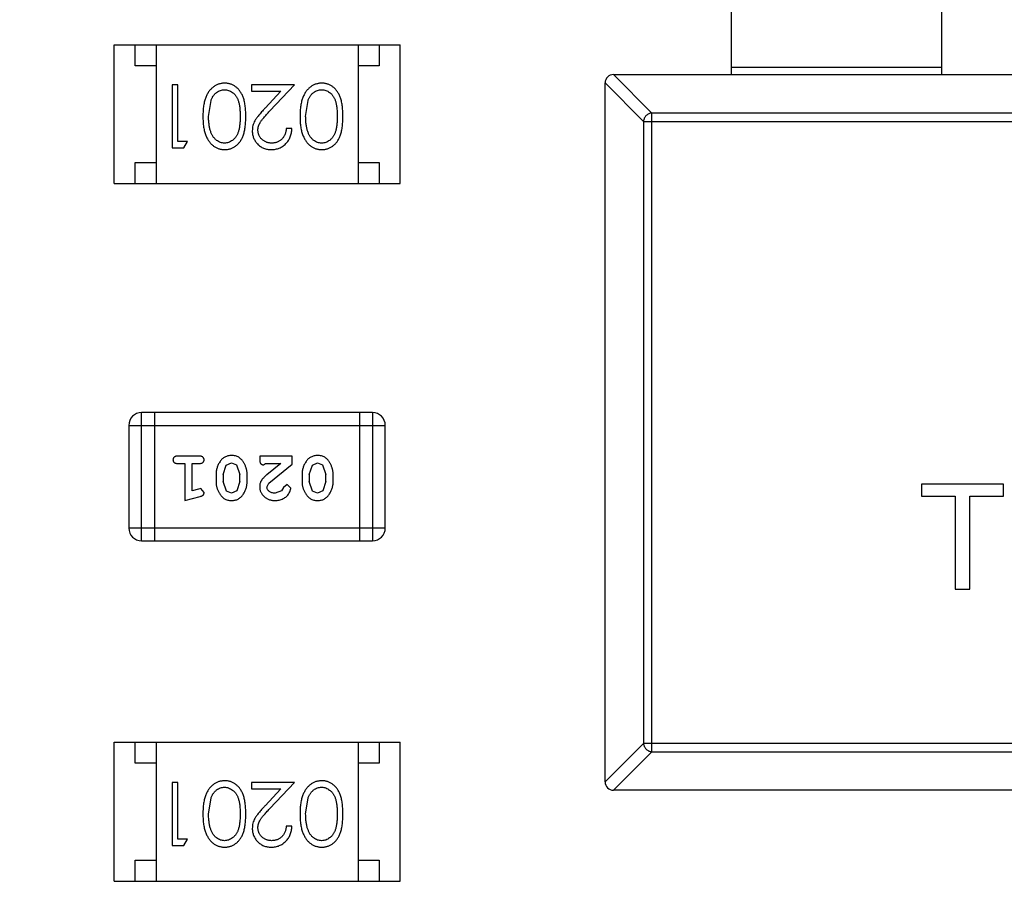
# Model space of a CAD drawing. Header units: millimetres. Extents: x -117 to 182, y -33 to 89.
# Tile 123 of 135: x 152.68 to 155.02, y 28.17 to 30.26. Entities that reach past the tile are written whole.
import ezdxf

# ---------------------------------------------------------------- set-up
doc = ezdxf.new("R2010")
doc.units = ezdxf.units.MM
doc.header["$LTSCALE"] = 1.21
doc.header["$MEASUREMENT"] = 0
doc.layers.get('0').update_dxf_attribs({"linetype": 'CONTINUOUS'})

msp = doc.modelspace()

# ---------------------------------------------------------------- linework, layer by layer
at = {"color": 7, "linetype": 'Continuous'}
for p, q in [((154.369, 30.1267), (154.369, 30.7767)), ((154.869, 30.1267), (154.869, 30.7767)), ((152.9017, 29.8676), (152.9017, 30.1976)), ((152.9017, 30.1976), (153.5817, 30.1976)), ((152.9517, 30.1476), (152.9517, 30.1976)), ((153.0017, 30.1976), (153.0017, 29.8676)), ((153.4817, 30.1976), (153.4817, 29.8676)), ((153.5317, 30.1976), (153.5317, 30.1476)), ((153.5817, 29.8676), (153.5817, 30.1976)), ((153.0017, 30.1476), (152.9517, 30.1476)), ((153.5317, 30.1476), (153.4817, 30.1476)), ((154.369, 30.1444), (154.869, 30.1444)), ((154.0887, 30.1267), (154.1801, 30.0352)), ((154.089, 30.1267), (157.049, 30.1267)), ((153.0399, 30.1023), (153.0399, 29.9523)), ((153.0534, 30.1023), (153.0399, 30.1023)), ((153.0534, 29.9677), (153.0534, 30.1023)), ((153.2284, 30.1023), (153.2284, 30.0869)), ((153.3303, 30.1023), (153.2284, 30.1023)), ((153.2722, 30.0402), (153.3303, 30.1023)), ((154.1604, 30.0155), (154.069, 30.107)), ((154.069, 28.4467), (154.069, 30.1067)), ((153.2284, 30.0869), (153.2982, 30.0869)), ((153.2982, 30.0869), (153.2607, 30.0469)), ((153.1265, 30.0273), (153.1322, 30.065)), ((153.3572, 30.0273), (153.3629, 30.065)), ((154.1801, 28.5181), (154.1801, 30.0352)), ((156.9579, 30.0352), (154.1801, 30.0352)), ((154.1604, 30.0155), (154.1604, 28.5378)), ((154.1604, 30.0155), (156.9776, 30.0155)), ((153.3246, 29.9985), (153.3111, 29.9985)), ((153.0765, 29.9677), (153.0534, 29.9677)), ((153.0677, 29.9523), (153.0765, 29.9677)), ((153.0399, 29.9523), (153.0677, 29.9523)), ((152.9517, 29.8676), (152.9517, 29.9176)), ((152.9517, 29.9176), (153.0017, 29.9176)), ((153.4817, 29.9176), (153.5317, 29.9176)), ((153.5317, 29.9176), (153.5317, 29.8676)), ((152.9017, 29.8676), (153.5817, 29.8676)), ((152.9673, 29.019), (152.9673, 29.3238)), ((153.5159, 29.3238), (152.9673, 29.3238)), ((152.9978, 29.3238), (152.9978, 29.019)), ((153.4854, 29.3238), (153.4854, 29.019)), ((153.5159, 29.3238), (153.5159, 29.019)), ((152.9368, 29.2933), (152.9368, 29.0495)), ((152.9368, 29.2933), (153.5464, 29.2933)), ((153.5464, 29.0495), (153.5464, 29.2933)), ((153.1047, 29.2202), (153.0528, 29.2202)), ((153.2479, 29.2202), (153.2479, 29.2123)), ((153.325, 29.2202), (153.2479, 29.2202)), ((153.325, 29.2013), (153.325, 29.2202)), ((153.0528, 29.2029), (153.0701, 29.2029)), ((153.0701, 29.2029), (153.0701, 29.1148)), ((153.0874, 29.1379), (153.0874, 29.2029)), ((153.0874, 29.2029), (153.1047, 29.2029)), ((153.1614, 29.1769), (153.1686, 29.1986)), ((153.1686, 29.1986), (153.1809, 29.2044)), ((153.1809, 29.2044), (153.1931, 29.1992)), ((153.1931, 29.1992), (153.2007, 29.1769)), ((153.2566, 29.1997), (153.2621, 29.2029)), ((153.2621, 29.2029), (153.2982, 29.2029)), ((153.2982, 29.2029), (153.2647, 29.1758)), ((153.27, 29.1563), (153.325, 29.2013)), ((153.3659, 29.1769), (153.3731, 29.1986)), ((153.3731, 29.1986), (153.3854, 29.2044)), ((153.3854, 29.2044), (153.3976, 29.1992)), ((153.3976, 29.1992), (153.4052, 29.1769)), ((153.1441, 29.1771), (153.1441, 29.1594)), ((153.1614, 29.1769), (153.1614, 29.1597)), ((153.2007, 29.1597), (153.2007, 29.1769)), ((153.218, 29.1594), (153.218, 29.1771)), ((153.3486, 29.1771), (153.3486, 29.1594)), ((153.3659, 29.1769), (153.3659, 29.1597)), ((153.4052, 29.1597), (153.4052, 29.1769)), ((153.4225, 29.1594), (153.4225, 29.1771)), ((153.1025, 29.1421), (153.0874, 29.1379)), ((153.1079, 29.1431), (153.1025, 29.1421)), ((153.1158, 29.1338), (153.1079, 29.1431)), ((153.1689, 29.1374), (153.1614, 29.1597)), ((153.1811, 29.1321), (153.1689, 29.1374)), ((153.1935, 29.1379), (153.1811, 29.1321)), ((153.2007, 29.1597), (153.1935, 29.1379)), ((153.2652, 29.1466), (153.27, 29.1563)), ((153.2996, 29.1375), (153.2847, 29.1321)), ((153.3045, 29.146), (153.2996, 29.1375)), ((153.313, 29.1525), (153.3045, 29.146)), ((153.3218, 29.1441), (153.313, 29.1525)), ((153.3735, 29.1374), (153.3659, 29.1597)), ((153.3856, 29.1321), (153.3735, 29.1374)), ((153.398, 29.1379), (153.3856, 29.1321)), ((153.4052, 29.1597), (153.398, 29.1379)), ((154.8206, 29.1539), (154.8206, 29.125)), ((155.0162, 29.1539), (154.8206, 29.1539)), ((155.0162, 29.125), (155.0162, 29.1539)), ((153.0701, 29.1148), (153.1067, 29.1247)), ((154.8206, 29.125), (154.9008, 29.125)), ((154.9008, 29.125), (154.9008, 28.9039)), ((154.936, 28.9039), (154.936, 29.125)), ((154.936, 29.125), (155.0162, 29.125)), ((153.5464, 29.0495), (152.9368, 29.0495)), ((152.9673, 29.019), (153.5159, 29.019)), ((154.9008, 28.9039), (154.936, 28.9039)), ((152.9017, 28.2105), (152.9017, 28.5405)), ((152.9017, 28.5405), (153.5817, 28.5405)), ((152.9517, 28.4905), (152.9517, 28.5405)), ((153.0017, 28.5405), (153.0017, 28.2105)), ((153.4817, 28.5405), (153.4817, 28.2105)), ((153.5317, 28.5405), (153.5317, 28.4905)), ((153.5817, 28.2105), (153.5817, 28.5405)), ((154.069, 28.4463), (154.1604, 28.5378)), ((156.9776, 28.5378), (154.1604, 28.5378)), ((154.1801, 28.5181), (154.0887, 28.4267)), ((154.1801, 28.5181), (156.9579, 28.5181)), ((153.0017, 28.4905), (152.9517, 28.4905)), ((153.5317, 28.4905), (153.4817, 28.4905)), ((153.0399, 28.4452), (153.0399, 28.2952)), ((153.0534, 28.4452), (153.0399, 28.4452)), ((153.0534, 28.3106), (153.0534, 28.4452)), ((153.2284, 28.4452), (153.2284, 28.4298)), ((153.3303, 28.4452), (153.2284, 28.4452)), ((153.2722, 28.3831), (153.3303, 28.4452)), ((153.2284, 28.4298), (153.2982, 28.4298)), ((153.2982, 28.4298), (153.2607, 28.3898)), ((157.049, 28.4267), (154.089, 28.4267)), ((153.1265, 28.3702), (153.1322, 28.4079)), ((153.3572, 28.3702), (153.3629, 28.4079)), ((153.3246, 28.3414), (153.3111, 28.3414)), ((153.0399, 28.2952), (153.0677, 28.2952)), ((153.0765, 28.3106), (153.0534, 28.3106)), ((153.0677, 28.2952), (153.0765, 28.3106)), ((152.9517, 28.2105), (152.9517, 28.2605)), ((152.9517, 28.2605), (153.0017, 28.2605)), ((153.4817, 28.2605), (153.5317, 28.2605)), ((153.5317, 28.2605), (153.5317, 28.2105)), ((152.9017, 28.2105), (153.5817, 28.2105))]:
    msp.add_line(p, q, dxfattribs=at)
for centre, radius, start, end in [((143.8851, 33.6739), 23, 284.05543, 256.50213), ((154.089, 30.1067), 0.02, 90, 180), ((152.9673, 29.2933), 0.0305, 90, 180), ((153.5159, 29.2933), 0.0305, 360, 90), ((143.8851, 33.6739), 22.75, 293.00457, 348.66733), ((143.8851, 33.6739), 21.75, 192.0131, 315.16633), ((152.9673, 29.0495), 0.0305, 180, 270), ((153.5159, 29.0495), 0.0305, 270, 360), ((154.089, 28.4467), 0.02, 180, 270)]:
    msp.add_arc(centre, radius, start, end, dxfattribs=at)
for points, knots in [([(153.1648, 30.1062), (153.1636, 30.1061), (153.1612, 30.1061), (153.1577, 30.1057), (153.1543, 30.105), (153.1509, 30.1041), (153.1477, 30.1029), (153.1445, 30.1014), (153.1414, 30.0997), (153.1384, 30.0977), (153.1355, 30.0954), (153.1327, 30.0929), (153.1301, 30.0901), (153.1277, 30.0871), (153.1255, 30.0838), (153.1234, 30.0802), (153.1215, 30.0764), (153.1197, 30.0723), (153.1181, 30.068), (153.1168, 30.0632), (153.1156, 30.0581), (153.1146, 30.0527), (153.1139, 30.0469), (153.1134, 30.0407), (153.1131, 30.0341), (153.113, 30.0297), (153.113, 30.0274)], [0, 0, 0, 0, 0.033824, 0.067298, 0.10028, 0.133019, 0.165736, 0.198792, 0.232372, 0.266409, 0.301016, 0.336196, 0.371972, 0.408574, 0.446394, 0.485225, 0.525372, 0.567224, 0.611081, 0.65775, 0.70702, 0.759235, 0.814484, 0.873227, 0.934937, 1, 1, 1, 1]), ([(153.2149, 30.0274), (153.2149, 30.0298), (153.2149, 30.0344), (153.2146, 30.0412), (153.2141, 30.0475), (153.2134, 30.0535), (153.2125, 30.059), (153.2114, 30.0642), (153.2101, 30.0689), (153.2086, 30.0732), (153.2069, 30.0772), (153.205, 30.0809), (153.203, 30.0844), (153.2008, 30.0876), (153.1985, 30.0906), (153.1961, 30.0933), (153.1934, 30.0957), (153.1906, 30.0979), (153.1877, 30.0999), (153.1847, 30.1015), (153.1816, 30.103), (153.1784, 30.1041), (153.1751, 30.105), (153.1718, 30.1057), (153.1683, 30.1061), (153.166, 30.1061), (153.1648, 30.1062)], [0, 0, 0, 0, 0.068113, 0.132564, 0.193427, 0.250218, 0.303569, 0.353576, 0.400235, 0.443586, 0.484619, 0.524292, 0.56238, 0.599049, 0.63494, 0.669782, 0.704009, 0.737842, 0.771098, 0.803896, 0.836415, 0.868639, 0.900715, 0.933378, 0.966213, 1, 1, 1, 1]), ([(153.3956, 30.1062), (153.3944, 30.1061), (153.392, 30.1061), (153.3885, 30.1057), (153.385, 30.105), (153.3817, 30.1041), (153.3784, 30.1029), (153.3752, 30.1014), (153.3721, 30.0997), (153.3691, 30.0977), (153.3662, 30.0954), (153.3635, 30.0929), (153.3609, 30.0901), (153.3585, 30.0871), (153.3563, 30.0838), (153.3542, 30.0802), (153.3523, 30.0764), (153.3505, 30.0723), (153.3489, 30.068), (153.3475, 30.0632), (153.3464, 30.0581), (153.3454, 30.0527), (153.3447, 30.0469), (153.3441, 30.0407), (153.3439, 30.0341), (153.3438, 30.0297), (153.3438, 30.0274)], [0, 0, 0, 0, 0.033824, 0.067298, 0.10028, 0.133019, 0.165736, 0.198792, 0.232372, 0.266409, 0.301016, 0.336196, 0.371972, 0.408574, 0.446394, 0.485225, 0.525372, 0.567224, 0.611081, 0.65775, 0.70702, 0.759235, 0.814484, 0.873227, 0.934937, 1, 1, 1, 1]), ([(153.4457, 30.0274), (153.4457, 30.0298), (153.4457, 30.0344), (153.4454, 30.0412), (153.4449, 30.0475), (153.4441, 30.0535), (153.4432, 30.059), (153.4422, 30.0642), (153.4409, 30.0689), (153.4394, 30.0732), (153.4377, 30.0772), (153.4358, 30.0809), (153.4338, 30.0844), (153.4316, 30.0876), (153.4293, 30.0906), (153.4268, 30.0933), (153.4242, 30.0957), (153.4214, 30.0979), (153.4185, 30.0999), (153.4154, 30.1015), (153.4124, 30.103), (153.4092, 30.1041), (153.4059, 30.105), (153.4025, 30.1057), (153.3991, 30.1061), (153.3967, 30.1061), (153.3956, 30.1062)], [0, 0, 0, 0, 0.068113, 0.132564, 0.193427, 0.250218, 0.303569, 0.353576, 0.400235, 0.443586, 0.484619, 0.524292, 0.56238, 0.599049, 0.63494, 0.669782, 0.704009, 0.737842, 0.771098, 0.803896, 0.836415, 0.868639, 0.900715, 0.933378, 0.966213, 1, 1, 1, 1]), ([(153.1322, 30.065), (153.1325, 30.0661), (153.1333, 30.0681), (153.1346, 30.0711), (153.1361, 30.0738), (153.1377, 30.0763), (153.1395, 30.0786), (153.1413, 30.0808), (153.1433, 30.0827), (153.1461, 30.0849), (153.1498, 30.0873), (153.1545, 30.0893), (153.1594, 30.0906), (153.1627, 30.0907), (153.1643, 30.0908)], [0, 0, 0, 0, 0.075949, 0.148549, 0.218996, 0.286119, 0.351826, 0.416074, 0.478265, 0.540325, 0.660405, 0.774606, 0.887187, 1, 1, 1, 1]), ([(153.1643, 30.0908), (153.166, 30.0907), (153.1693, 30.0905), (153.1742, 30.0892), (153.1789, 30.0872), (153.1827, 30.0848), (153.1855, 30.0825), (153.1876, 30.0806), (153.1895, 30.0784), (153.1912, 30.0761), (153.1929, 30.0736), (153.1943, 30.0709), (153.1957, 30.068), (153.1969, 30.0649), (153.198, 30.0614), (153.199, 30.0577), (153.1997, 30.0535), (153.2004, 30.049), (153.2008, 30.0441), (153.2012, 30.0389), (153.2015, 30.0332), (153.2015, 30.0293), (153.2015, 30.0273)], [0, 0, 0, 0, 0.060034, 0.120278, 0.182348, 0.247919, 0.281641, 0.315701, 0.350322, 0.385703, 0.421819, 0.459196, 0.497866, 0.538301, 0.58121, 0.628183, 0.679403, 0.734699, 0.794074, 0.858416, 0.927049, 1, 1, 1, 1]), ([(153.3629, 30.065), (153.3633, 30.0661), (153.3641, 30.0681), (153.3654, 30.0711), (153.3669, 30.0738), (153.3685, 30.0763), (153.3702, 30.0786), (153.3721, 30.0808), (153.3741, 30.0827), (153.3769, 30.0849), (153.3806, 30.0873), (153.3853, 30.0893), (153.3901, 30.0906), (153.3934, 30.0907), (153.3951, 30.0908)], [0, 0, 0, 0, 0.075949, 0.148549, 0.218996, 0.286119, 0.351826, 0.416074, 0.478265, 0.540325, 0.660405, 0.774606, 0.887187, 1, 1, 1, 1]), ([(153.3951, 30.0908), (153.3968, 30.0907), (153.4001, 30.0905), (153.4049, 30.0892), (153.4097, 30.0872), (153.4134, 30.0848), (153.4163, 30.0825), (153.4183, 30.0806), (153.4202, 30.0784), (153.422, 30.0761), (153.4236, 30.0736), (153.4251, 30.0709), (153.4265, 30.068), (153.4277, 30.0649), (153.4288, 30.0614), (153.4297, 30.0577), (153.4305, 30.0535), (153.4312, 30.049), (153.4316, 30.0441), (153.432, 30.0389), (153.4322, 30.0332), (153.4322, 30.0293), (153.4322, 30.0273)], [0, 0, 0, 0, 0.060034, 0.120278, 0.182348, 0.247919, 0.281641, 0.315701, 0.350322, 0.385703, 0.421819, 0.459196, 0.497866, 0.538301, 0.58121, 0.628183, 0.679403, 0.734699, 0.794074, 0.858416, 0.927049, 1, 1, 1, 1]), ([(153.113, 30.0274), (153.113, 30.0251), (153.1131, 30.0206), (153.1134, 30.014), (153.1139, 30.0078), (153.1147, 30.002), (153.1156, 29.9965), (153.1168, 29.9914), (153.1182, 29.9866), (153.1198, 29.9822), (153.1216, 29.9781), (153.1235, 29.9743), (153.1256, 29.9707), (153.1279, 29.9674), (153.1303, 29.9644), (153.1329, 29.9616), (153.1356, 29.9591), (153.1385, 29.9569), (153.1414, 29.9549), (153.1445, 29.9532), (153.1477, 29.9517), (153.151, 29.9505), (153.1543, 29.9496), (153.1577, 29.9489), (153.1612, 29.9485), (153.1636, 29.9485), (153.1648, 29.9485)], [0, 0, 0, 0, 0.065278, 0.127205, 0.186168, 0.241675, 0.294115, 0.343609, 0.390387, 0.434463, 0.476646, 0.517002, 0.555936, 0.593716, 0.630057, 0.665601, 0.700745, 0.734917, 0.768681, 0.802087, 0.834849, 0.867433, 0.900138, 0.932806, 0.966212, 1, 1, 1, 1]), ([(153.1643, 29.9639), (153.1627, 29.9639), (153.1594, 29.9641), (153.1546, 29.9654), (153.1499, 29.9675), (153.1461, 29.9698), (153.1433, 29.9721), (153.1412, 29.9741), (153.1393, 29.9764), (153.1375, 29.9788), (153.1358, 29.9816), (153.1342, 29.9845), (153.1328, 29.9877), (153.1315, 29.9911), (153.1303, 29.9948), (153.1292, 29.9987), (153.1284, 30.0028), (153.1277, 30.0073), (153.1272, 30.0119), (153.1267, 30.0168), (153.1265, 30.022), (153.1265, 30.0255), (153.1265, 30.0273)], [0, 0, 0, 0, 0.059689, 0.119507, 0.181075, 0.246162, 0.279894, 0.314468, 0.350403, 0.387474, 0.426147, 0.466624, 0.508745, 0.553328, 0.600058, 0.649177, 0.700552, 0.754894, 0.811825, 0.871514, 0.934319, 1, 1, 1, 1]), ([(153.2015, 30.0273), (153.2015, 30.0253), (153.2015, 30.0214), (153.2012, 30.0157), (153.2009, 30.0105), (153.2003, 30.0056), (153.1997, 30.001), (153.1989, 29.9969), (153.198, 29.9931), (153.1969, 29.9897), (153.1957, 29.9866), (153.1943, 29.9837), (153.1928, 29.981), (153.1912, 29.9785), (153.1894, 29.9762), (153.1875, 29.974), (153.1855, 29.9721), (153.1827, 29.9698), (153.1789, 29.9675), (153.1742, 29.9653), (153.1693, 29.9641), (153.166, 29.9639), (153.1643, 29.9639)], [0, 0, 0, 0, 0.073302, 0.142286, 0.206253, 0.266017, 0.321612, 0.372532, 0.419497, 0.462398, 0.502825, 0.541489, 0.579034, 0.615143, 0.650298, 0.684912, 0.718701, 0.752189, 0.817245, 0.879117, 0.939613, 1, 1, 1, 1]), ([(153.1648, 29.9485), (153.166, 29.9485), (153.1683, 29.9485), (153.1718, 29.9489), (153.1751, 29.9496), (153.1784, 29.9505), (153.1816, 29.9517), (153.1848, 29.9532), (153.1878, 29.9549), (153.1907, 29.9568), (153.1935, 29.959), (153.1962, 29.9615), (153.1987, 29.9642), (153.201, 29.9672), (153.2031, 29.9704), (153.2052, 29.9738), (153.207, 29.9775), (153.2087, 29.9815), (153.2102, 29.9858), (153.2114, 29.9905), (153.2126, 29.9956), (153.2134, 30.0012), (153.2141, 30.0071), (153.2146, 30.0135), (153.2149, 30.0203), (153.2149, 30.025), (153.2149, 30.0274)], [0, 0, 0, 0, 0.033742, 0.066533, 0.099153, 0.13154, 0.164087, 0.196563, 0.229707, 0.263315, 0.297504, 0.331686, 0.366482, 0.4021, 0.438958, 0.476748, 0.515985, 0.556589, 0.599519, 0.645765, 0.695487, 0.748721, 0.805687, 0.866754, 0.931405, 1, 1, 1, 1]), ([(153.2607, 30.0469), (153.2592, 30.0453), (153.2565, 30.0424), (153.2525, 30.038), (153.249, 30.0339), (153.2458, 30.03), (153.2429, 30.0264), (153.2404, 30.023), (153.2383, 30.0198), (153.236, 30.016), (153.2337, 30.0113), (153.2318, 30.0054), (153.2305, 29.9993), (153.2304, 29.9952), (153.2303, 29.9931)], [0, 0, 0, 0, 0.09953, 0.192079, 0.277712, 0.357454, 0.429648, 0.495771, 0.555538, 0.608657, 0.707578, 0.804328, 0.901298, 1, 1, 1, 1]), ([(153.2438, 29.9943), (153.2438, 29.9959), (153.244, 29.9991), (153.245, 30.0039), (153.2467, 30.0086), (153.2487, 30.0124), (153.2507, 30.0155), (153.2526, 30.0182), (153.255, 30.0211), (153.2576, 30.0244), (153.2607, 30.0279), (153.2642, 30.0318), (153.268, 30.0359), (153.2707, 30.0388), (153.2722, 30.0402)], [0, 0, 0, 0, 0.088014, 0.174976, 0.2638, 0.355443, 0.406413, 0.465519, 0.533076, 0.609353, 0.693899, 0.787171, 0.889197, 1, 1, 1, 1]), ([(153.3438, 30.0274), (153.3438, 30.0251), (153.3439, 30.0206), (153.3442, 30.014), (153.3447, 30.0078), (153.3454, 30.002), (153.3464, 29.9965), (153.3475, 29.9914), (153.349, 29.9866), (153.3506, 29.9822), (153.3524, 29.9781), (153.3543, 29.9743), (153.3564, 29.9707), (153.3586, 29.9674), (153.3611, 29.9644), (153.3636, 29.9616), (153.3664, 29.9591), (153.3692, 29.9569), (153.3722, 29.9549), (153.3753, 29.9532), (153.3785, 29.9517), (153.3817, 29.9505), (153.3851, 29.9496), (153.3885, 29.9489), (153.392, 29.9485), (153.3944, 29.9485), (153.3956, 29.9485)], [0, 0, 0, 0, 0.065278, 0.127205, 0.186168, 0.241675, 0.294115, 0.343609, 0.390387, 0.434463, 0.476646, 0.517002, 0.555936, 0.593716, 0.630057, 0.665601, 0.700745, 0.734917, 0.768681, 0.802087, 0.834849, 0.867433, 0.900138, 0.932806, 0.966212, 1, 1, 1, 1]), ([(153.3951, 29.9639), (153.3935, 29.9639), (153.3902, 29.9641), (153.3853, 29.9654), (153.3807, 29.9675), (153.3769, 29.9698), (153.3741, 29.9721), (153.372, 29.9741), (153.37, 29.9764), (153.3682, 29.9788), (153.3666, 29.9816), (153.365, 29.9845), (153.3636, 29.9877), (153.3622, 29.9911), (153.3611, 29.9948), (153.36, 29.9987), (153.3592, 30.0028), (153.3585, 30.0073), (153.3579, 30.0119), (153.3575, 30.0168), (153.3573, 30.022), (153.3573, 30.0255), (153.3572, 30.0273)], [0, 0, 0, 0, 0.059689, 0.119507, 0.181075, 0.246162, 0.279894, 0.314468, 0.350403, 0.387474, 0.426147, 0.466624, 0.508745, 0.553328, 0.600058, 0.649177, 0.700552, 0.754894, 0.811825, 0.871514, 0.934319, 1, 1, 1, 1]), ([(153.4322, 30.0273), (153.4322, 30.0253), (153.4322, 30.0214), (153.432, 30.0157), (153.4316, 30.0105), (153.4311, 30.0056), (153.4305, 30.001), (153.4297, 29.9969), (153.4288, 29.9931), (153.4277, 29.9897), (153.4264, 29.9866), (153.4251, 29.9837), (153.4236, 29.981), (153.422, 29.9785), (153.4202, 29.9762), (153.4183, 29.974), (153.4163, 29.9721), (153.4134, 29.9698), (153.4097, 29.9675), (153.405, 29.9653), (153.4001, 29.9641), (153.3968, 29.9639), (153.3951, 29.9639)], [0, 0, 0, 0, 0.073302, 0.142286, 0.206253, 0.266017, 0.321612, 0.372532, 0.419497, 0.462398, 0.502825, 0.541489, 0.579034, 0.615143, 0.650298, 0.684912, 0.718701, 0.752189, 0.817245, 0.879117, 0.939613, 1, 1, 1, 1]), ([(153.3956, 29.9485), (153.3967, 29.9485), (153.3991, 29.9485), (153.4025, 29.9489), (153.4059, 29.9496), (153.4092, 29.9505), (153.4124, 29.9517), (153.4155, 29.9532), (153.4185, 29.9549), (153.4215, 29.9568), (153.4243, 29.959), (153.427, 29.9615), (153.4294, 29.9642), (153.4318, 29.9672), (153.4339, 29.9704), (153.436, 29.9738), (153.4378, 29.9775), (153.4394, 29.9815), (153.4409, 29.9858), (153.4422, 29.9905), (153.4433, 29.9956), (153.4442, 30.0012), (153.4449, 30.0071), (153.4454, 30.0135), (153.4457, 30.0203), (153.4457, 30.025), (153.4457, 30.0274)], [0, 0, 0, 0, 0.033742, 0.066533, 0.099153, 0.13154, 0.164087, 0.196563, 0.229707, 0.263315, 0.297504, 0.331686, 0.366482, 0.4021, 0.438958, 0.476748, 0.515985, 0.556589, 0.599519, 0.645765, 0.695487, 0.748721, 0.805687, 0.866754, 0.931405, 1, 1, 1, 1]), ([(154.1801, 30.0352), (154.1776, 30.0352), (154.1725, 30.034), (154.1661, 30.0296), (154.1617, 30.0232), (154.1605, 30.0181), (154.1604, 30.0155)], [0, 0, 0, 0, 0.249032, 0.5, 0.750968, 1, 1, 1, 1]), ([(153.2303, 29.9931), (153.2304, 29.9916), (153.2305, 29.9887), (153.231, 29.9844), (153.232, 29.9802), (153.2334, 29.9762), (153.2352, 29.9723), (153.2373, 29.9686), (153.2399, 29.9651), (153.2428, 29.9617), (153.246, 29.9586), (153.2496, 29.9559), (153.2533, 29.9536), (153.2573, 29.9517), (153.2616, 29.9503), (153.266, 29.9492), (153.2708, 29.9486), (153.274, 29.9485), (153.2756, 29.9485)], [0, 0, 0, 0, 0.06271, 0.123347, 0.183401, 0.242828, 0.302097, 0.36242, 0.423725, 0.487032, 0.550491, 0.612709, 0.674265, 0.73617, 0.799211, 0.863483, 0.930525, 1, 1, 1, 1]), ([(153.2763, 29.9639), (153.2752, 29.9639), (153.273, 29.9639), (153.2698, 29.9644), (153.2667, 29.9651), (153.2637, 29.9661), (153.2609, 29.9673), (153.2582, 29.9689), (153.2556, 29.9707), (153.2532, 29.9728), (153.251, 29.9751), (153.2491, 29.9775), (153.2474, 29.98), (153.2461, 29.9827), (153.2451, 29.9854), (153.2443, 29.9883), (153.2439, 29.9912), (153.2438, 29.9932), (153.2438, 29.9943)], [0, 0, 0, 0, 0.068027, 0.133505, 0.19695, 0.26027, 0.322741, 0.384982, 0.448465, 0.513424, 0.578224, 0.640011, 0.700094, 0.760067, 0.819012, 0.877878, 0.938035, 1, 1, 1, 1]), ([(153.2756, 29.9485), (153.2773, 29.9485), (153.2806, 29.9486), (153.2854, 29.9493), (153.2901, 29.9504), (153.2945, 29.9519), (153.2987, 29.9539), (153.3027, 29.9563), (153.3065, 29.9592), (153.3101, 29.9625), (153.3134, 29.9661), (153.3162, 29.97), (153.3187, 29.9742), (153.3207, 29.9786), (153.3223, 29.9832), (153.3235, 29.9881), (153.3243, 29.9932), (153.3245, 29.9967), (153.3246, 29.9985)], [0, 0, 0, 0, 0.06445, 0.126725, 0.187421, 0.247417, 0.306749, 0.366595, 0.427749, 0.490235, 0.553031, 0.614805, 0.676505, 0.738096, 0.801021, 0.864897, 0.931209, 1, 1, 1, 1]), ([(153.3111, 29.9985), (153.311, 29.9971), (153.3107, 29.9945), (153.31, 29.9908), (153.309, 29.9872), (153.3078, 29.9839), (153.3063, 29.9808), (153.3045, 29.9779), (153.3025, 29.9753), (153.3003, 29.9729), (153.2978, 29.9708), (153.2952, 29.9689), (153.2924, 29.9674), (153.2895, 29.9661), (153.2864, 29.9651), (153.2832, 29.9644), (153.2798, 29.9639), (153.2775, 29.9639), (153.2763, 29.9639)], [0, 0, 0, 0, 0.073648, 0.143686, 0.210962, 0.275557, 0.338064, 0.399311, 0.4594, 0.51934, 0.579024, 0.637809, 0.695959, 0.754122, 0.813113, 0.873453, 0.935561, 1, 1, 1, 1]), ([(153.0528, 29.2202), (153.0519, 29.2202), (153.0503, 29.2201), (153.0479, 29.2196), (153.046, 29.2189), (153.0444, 29.2178), (153.0433, 29.2165), (153.0424, 29.215), (153.0419, 29.2133), (153.0419, 29.2121), (153.0418, 29.2115)], [0, 0, 0, 0, 0.169012, 0.317488, 0.445429, 0.560977, 0.67065, 0.776666, 0.88492, 1, 1, 1, 1]), ([(153.0418, 29.2115), (153.0419, 29.2109), (153.0419, 29.2097), (153.0424, 29.2081), (153.0433, 29.2066), (153.0444, 29.2052), (153.046, 29.2041), (153.0479, 29.2034), (153.0503, 29.2029), (153.0519, 29.2029), (153.0528, 29.2029)], [0, 0, 0, 0, 0.11517, 0.223509, 0.328254, 0.438012, 0.553651, 0.682263, 0.830856, 1, 1, 1, 1]), ([(153.1158, 29.2115), (153.1157, 29.2121), (153.1157, 29.2133), (153.1152, 29.215), (153.1143, 29.2165), (153.1132, 29.2179), (153.1116, 29.2189), (153.1096, 29.2196), (153.1073, 29.2201), (153.1056, 29.2202), (153.1047, 29.2202)], [0, 0, 0, 0, 0.115051, 0.223278, 0.329269, 0.437893, 0.554681, 0.682591, 0.83103, 1, 1, 1, 1]), ([(153.1047, 29.2029), (153.1056, 29.2029), (153.1073, 29.2029), (153.1097, 29.2034), (153.1116, 29.2042), (153.1132, 29.2052), (153.1143, 29.2066), (153.1152, 29.2081), (153.1157, 29.2097), (153.1157, 29.2109), (153.1158, 29.2115)], [0, 0, 0, 0, 0.169102, 0.317658, 0.446239, 0.563118, 0.671828, 0.776546, 0.884858, 1, 1, 1, 1]), ([(153.181, 29.2218), (153.1795, 29.2217), (153.1767, 29.2216), (153.1726, 29.2209), (153.1688, 29.2198), (153.1652, 29.2182), (153.1619, 29.2162), (153.1588, 29.2137), (153.156, 29.2107), (153.1536, 29.2073), (153.1514, 29.2037), (153.1494, 29.2001), (153.1478, 29.1963), (153.1464, 29.1926), (153.1454, 29.1888), (153.1446, 29.1849), (153.1442, 29.181), (153.1441, 29.1784), (153.1441, 29.1771)], [0, 0, 0, 0, 0.067217, 0.131051, 0.19272, 0.252824, 0.312745, 0.373449, 0.436041, 0.501494, 0.567761, 0.632087, 0.695096, 0.757109, 0.817993, 0.878657, 0.939311, 1, 1, 1, 1]), ([(153.218, 29.1771), (153.218, 29.1782), (153.218, 29.1803), (153.2176, 29.1835), (153.2172, 29.1866), (153.2165, 29.1897), (153.2156, 29.1928), (153.2145, 29.1958), (153.2132, 29.1987), (153.2117, 29.2016), (153.2102, 29.2044), (153.2085, 29.2069), (153.2069, 29.2092), (153.2052, 29.2113), (153.2035, 29.2132), (153.2018, 29.2148), (153.2001, 29.2163), (153.1977, 29.2179), (153.1946, 29.2195), (153.1904, 29.2208), (153.1858, 29.2216), (153.1826, 29.2217), (153.181, 29.2218)], [0, 0, 0, 0, 0.049886, 0.09882, 0.148132, 0.19689, 0.246038, 0.295176, 0.345305, 0.395692, 0.445312, 0.491875, 0.535813, 0.577009, 0.616081, 0.652689, 0.687585, 0.720206, 0.785062, 0.85223, 0.923759, 1, 1, 1, 1]), ([(153.2479, 29.2123), (153.2479, 29.2112), (153.248, 29.2093), (153.2484, 29.2066), (153.2491, 29.2043), (153.2501, 29.2026), (153.2515, 29.2013), (153.253, 29.2004), (153.2547, 29.1998), (153.2559, 29.1998), (153.2566, 29.1997)], [0, 0, 0, 0, 0.1844, 0.34094, 0.473574, 0.586824, 0.690029, 0.789175, 0.890445, 1, 1, 1, 1]), ([(153.3855, 29.2218), (153.384, 29.2217), (153.3812, 29.2216), (153.3771, 29.2209), (153.3733, 29.2198), (153.3697, 29.2182), (153.3664, 29.2162), (153.3633, 29.2137), (153.3605, 29.2107), (153.3581, 29.2073), (153.3559, 29.2037), (153.3539, 29.2001), (153.3523, 29.1963), (153.3509, 29.1926), (153.3499, 29.1888), (153.3491, 29.1849), (153.3487, 29.181), (153.3486, 29.1784), (153.3486, 29.1771)], [0, 0, 0, 0, 0.067217, 0.131051, 0.19272, 0.252824, 0.312745, 0.373449, 0.436041, 0.501494, 0.567761, 0.632087, 0.695096, 0.757109, 0.817993, 0.878657, 0.939311, 1, 1, 1, 1]), ([(153.4225, 29.1771), (153.4225, 29.1782), (153.4225, 29.1803), (153.4222, 29.1835), (153.4217, 29.1866), (153.421, 29.1897), (153.4201, 29.1928), (153.419, 29.1958), (153.4177, 29.1987), (153.4162, 29.2016), (153.4147, 29.2044), (153.413, 29.2069), (153.4114, 29.2092), (153.4097, 29.2113), (153.408, 29.2132), (153.4064, 29.2148), (153.4046, 29.2163), (153.4022, 29.2179), (153.3991, 29.2195), (153.3949, 29.2208), (153.3903, 29.2216), (153.3871, 29.2217), (153.3855, 29.2218)], [0, 0, 0, 0, 0.049886, 0.09882, 0.148132, 0.19689, 0.246038, 0.295176, 0.345305, 0.395692, 0.445312, 0.491875, 0.535813, 0.577009, 0.616081, 0.652689, 0.687585, 0.720206, 0.785062, 0.85223, 0.923759, 1, 1, 1, 1]), ([(153.2647, 29.1758), (153.2638, 29.1751), (153.2621, 29.1736), (153.2597, 29.1714), (153.2576, 29.1692), (153.2557, 29.1673), (153.2541, 29.1654), (153.2528, 29.1636), (153.2517, 29.162), (153.2505, 29.1599), (153.2495, 29.1574), (153.2486, 29.1542), (153.248, 29.1509), (153.2479, 29.1487), (153.2479, 29.1475)], [0, 0, 0, 0, 0.103002, 0.197728, 0.285279, 0.365235, 0.437224, 0.502446, 0.560545, 0.611446, 0.707576, 0.80349, 0.900532, 1, 1, 1, 1]), ([(153.1441, 29.1594), (153.1441, 29.1583), (153.1441, 29.1562), (153.1444, 29.153), (153.145, 29.1498), (153.1456, 29.1467), (153.1466, 29.1437), (153.1477, 29.1407), (153.149, 29.1377), (153.1505, 29.1348), (153.1521, 29.1321), (153.1537, 29.1295), (153.1553, 29.1272), (153.157, 29.1251), (153.1587, 29.1233), (153.1604, 29.1216), (153.1622, 29.1202), (153.1645, 29.1186), (153.1677, 29.117), (153.1719, 29.1157), (153.1764, 29.1149), (153.1796, 29.1148), (153.1812, 29.1148)], [0, 0, 0, 0, 0.049855, 0.099516, 0.148482, 0.19758, 0.246804, 0.296268, 0.346517, 0.397047, 0.446826, 0.49336, 0.537801, 0.579207, 0.617974, 0.654833, 0.689171, 0.722088, 0.786392, 0.853518, 0.924186, 1, 1, 1, 1]), ([(153.1812, 29.1148), (153.1827, 29.1148), (153.1855, 29.1149), (153.1895, 29.1156), (153.1934, 29.1167), (153.197, 29.1183), (153.2003, 29.1204), (153.2033, 29.1229), (153.2061, 29.1259), (153.2086, 29.1292), (153.2108, 29.1328), (153.2127, 29.1365), (153.2143, 29.1402), (153.2157, 29.144), (153.2167, 29.1478), (153.2175, 29.1516), (153.2179, 29.1555), (153.218, 29.1581), (153.218, 29.1594)], [0, 0, 0, 0, 0.06692, 0.130834, 0.19258, 0.252759, 0.312631, 0.373411, 0.436359, 0.501894, 0.568244, 0.632472, 0.69556, 0.757163, 0.818592, 0.878885, 0.939235, 1, 1, 1, 1]), ([(153.2479, 29.1475), (153.2479, 29.1464), (153.248, 29.1442), (153.2485, 29.141), (153.2493, 29.1379), (153.2504, 29.1349), (153.2519, 29.1321), (153.2537, 29.1293), (153.2558, 29.1268), (153.2582, 29.1243), (153.2608, 29.1221), (153.2637, 29.1201), (153.2667, 29.1185), (153.2699, 29.1171), (153.2733, 29.1161), (153.2769, 29.1153), (153.2807, 29.1149), (153.2833, 29.1148), (153.2846, 29.1148)], [0, 0, 0, 0, 0.060981, 0.120256, 0.178148, 0.236115, 0.293993, 0.352864, 0.413358, 0.476056, 0.539296, 0.602396, 0.665116, 0.728325, 0.792919, 0.859317, 0.928302, 1, 1, 1, 1]), ([(153.2847, 29.1321), (153.2833, 29.1321), (153.2806, 29.1322), (153.2768, 29.1331), (153.2734, 29.1344), (153.2705, 29.1364), (153.2682, 29.1386), (153.2665, 29.1411), (153.2654, 29.1438), (153.2653, 29.1457), (153.2652, 29.1466)], [0, 0, 0, 0, 0.156344, 0.299348, 0.4327, 0.561, 0.682299, 0.791883, 0.89611, 1, 1, 1, 1]), ([(153.2846, 29.1148), (153.2863, 29.1148), (153.2896, 29.115), (153.2946, 29.1158), (153.2993, 29.1172), (153.3038, 29.1192), (153.308, 29.1217), (153.3116, 29.1245), (153.3147, 29.1278), (153.3173, 29.1313), (153.3192, 29.1349), (153.3207, 29.1382), (153.3216, 29.1413), (153.3218, 29.1432), (153.3218, 29.1441)], [0, 0, 0, 0, 0.098286, 0.193983, 0.289056, 0.384352, 0.477435, 0.566197, 0.652355, 0.737986, 0.818188, 0.887401, 0.94802, 1, 1, 1, 1]), ([(153.3486, 29.1594), (153.3486, 29.1583), (153.3486, 29.1562), (153.3489, 29.153), (153.3495, 29.1498), (153.3501, 29.1467), (153.3511, 29.1437), (153.3522, 29.1407), (153.3535, 29.1377), (153.355, 29.1348), (153.3566, 29.1321), (153.3582, 29.1295), (153.3599, 29.1272), (153.3615, 29.1251), (153.3632, 29.1233), (153.3649, 29.1216), (153.3667, 29.1202), (153.369, 29.1186), (153.3722, 29.117), (153.3764, 29.1157), (153.3809, 29.1149), (153.3841, 29.1148), (153.3857, 29.1148)], [0, 0, 0, 0, 0.049855, 0.099516, 0.148482, 0.19758, 0.246804, 0.296268, 0.346517, 0.397047, 0.446826, 0.49336, 0.537801, 0.579207, 0.617974, 0.654833, 0.689171, 0.722088, 0.786392, 0.853518, 0.924186, 1, 1, 1, 1]), ([(153.3857, 29.1148), (153.3872, 29.1148), (153.39, 29.1149), (153.3941, 29.1156), (153.3979, 29.1167), (153.4015, 29.1183), (153.4048, 29.1204), (153.4078, 29.1229), (153.4106, 29.1259), (153.4131, 29.1292), (153.4153, 29.1328), (153.4172, 29.1365), (153.4189, 29.1402), (153.4202, 29.144), (153.4212, 29.1478), (153.422, 29.1516), (153.4224, 29.1555), (153.4225, 29.1581), (153.4225, 29.1594)], [0, 0, 0, 0, 0.06692, 0.130834, 0.19258, 0.252759, 0.312631, 0.373411, 0.436359, 0.501894, 0.568244, 0.632472, 0.69556, 0.757163, 0.818592, 0.878885, 0.939235, 1, 1, 1, 1]), ([(153.1067, 29.1247), (153.1076, 29.1249), (153.1091, 29.1254), (153.1112, 29.1262), (153.1128, 29.1271), (153.114, 29.1282), (153.1148, 29.1294), (153.1154, 29.1307), (153.1157, 29.1322), (153.1157, 29.1333), (153.1158, 29.1338)], [0, 0, 0, 0, 0.187321, 0.344927, 0.475328, 0.579604, 0.674244, 0.773631, 0.882025, 1, 1, 1, 1]), ([(154.1604, 28.5378), (154.1605, 28.5352), (154.1617, 28.5301), (154.1661, 28.5237), (154.1725, 28.5193), (154.1776, 28.5181), (154.1801, 28.5181)], [0, 0, 0, 0, 0.249032, 0.5, 0.750968, 1, 1, 1, 1]), ([(153.1648, 28.449), (153.1636, 28.449), (153.1612, 28.449), (153.1577, 28.4485), (153.1543, 28.4479), (153.1509, 28.447), (153.1477, 28.4457), (153.1445, 28.4443), (153.1414, 28.4425), (153.1384, 28.4406), (153.1355, 28.4383), (153.1327, 28.4358), (153.1301, 28.433), (153.1277, 28.43), (153.1255, 28.4267), (153.1234, 28.4231), (153.1215, 28.4193), (153.1197, 28.4152), (153.1181, 28.4108), (153.1168, 28.4061), (153.1156, 28.401), (153.1146, 28.3956), (153.1139, 28.3897), (153.1134, 28.3836), (153.1131, 28.377), (153.113, 28.3726), (153.113, 28.3703)], [0, 0, 0, 0, 0.033824, 0.067298, 0.10028, 0.133019, 0.165736, 0.198792, 0.232372, 0.266409, 0.301016, 0.336196, 0.371972, 0.408574, 0.446394, 0.485225, 0.525372, 0.567224, 0.611081, 0.65775, 0.70702, 0.759235, 0.814484, 0.873227, 0.934937, 1, 1, 1, 1]), ([(153.2149, 28.3703), (153.2149, 28.3726), (153.2149, 28.3773), (153.2146, 28.384), (153.2141, 28.3904), (153.2134, 28.3963), (153.2125, 28.4019), (153.2114, 28.407), (153.2101, 28.4118), (153.2086, 28.4161), (153.2069, 28.4201), (153.205, 28.4238), (153.203, 28.4273), (153.2008, 28.4305), (153.1985, 28.4335), (153.1961, 28.4362), (153.1934, 28.4386), (153.1906, 28.4408), (153.1877, 28.4427), (153.1847, 28.4444), (153.1816, 28.4459), (153.1784, 28.447), (153.1751, 28.4479), (153.1718, 28.4486), (153.1683, 28.449), (153.166, 28.449), (153.1648, 28.449)], [0, 0, 0, 0, 0.068113, 0.132564, 0.193427, 0.250218, 0.303569, 0.353576, 0.400235, 0.443586, 0.484619, 0.524292, 0.56238, 0.599049, 0.63494, 0.669782, 0.704009, 0.737842, 0.771098, 0.803896, 0.836415, 0.868639, 0.900715, 0.933378, 0.966213, 1, 1, 1, 1]), ([(153.3956, 28.449), (153.3944, 28.449), (153.392, 28.449), (153.3885, 28.4485), (153.385, 28.4479), (153.3817, 28.447), (153.3784, 28.4457), (153.3752, 28.4443), (153.3721, 28.4425), (153.3691, 28.4406), (153.3662, 28.4383), (153.3635, 28.4358), (153.3609, 28.433), (153.3585, 28.43), (153.3563, 28.4267), (153.3542, 28.4231), (153.3523, 28.4193), (153.3505, 28.4152), (153.3489, 28.4108), (153.3475, 28.4061), (153.3464, 28.401), (153.3454, 28.3956), (153.3447, 28.3897), (153.3441, 28.3836), (153.3439, 28.377), (153.3438, 28.3726), (153.3438, 28.3703)], [0, 0, 0, 0, 0.033824, 0.067298, 0.10028, 0.133019, 0.165736, 0.198792, 0.232372, 0.266409, 0.301016, 0.336196, 0.371972, 0.408574, 0.446394, 0.485225, 0.525372, 0.567224, 0.611081, 0.65775, 0.70702, 0.759235, 0.814484, 0.873227, 0.934937, 1, 1, 1, 1]), ([(153.4457, 28.3703), (153.4457, 28.3726), (153.4457, 28.3773), (153.4454, 28.384), (153.4449, 28.3904), (153.4441, 28.3963), (153.4432, 28.4019), (153.4422, 28.407), (153.4409, 28.4118), (153.4394, 28.4161), (153.4377, 28.4201), (153.4358, 28.4238), (153.4338, 28.4273), (153.4316, 28.4305), (153.4293, 28.4335), (153.4268, 28.4362), (153.4242, 28.4386), (153.4214, 28.4408), (153.4185, 28.4427), (153.4154, 28.4444), (153.4124, 28.4459), (153.4092, 28.447), (153.4059, 28.4479), (153.4025, 28.4486), (153.3991, 28.449), (153.3967, 28.449), (153.3956, 28.449)], [0, 0, 0, 0, 0.068113, 0.132564, 0.193427, 0.250218, 0.303569, 0.353576, 0.400235, 0.443586, 0.484619, 0.524292, 0.56238, 0.599049, 0.63494, 0.669782, 0.704009, 0.737842, 0.771098, 0.803896, 0.836415, 0.868639, 0.900715, 0.933378, 0.966213, 1, 1, 1, 1]), ([(153.1322, 28.4079), (153.1325, 28.409), (153.1333, 28.411), (153.1346, 28.4139), (153.1361, 28.4167), (153.1377, 28.4192), (153.1395, 28.4215), (153.1413, 28.4236), (153.1433, 28.4255), (153.1461, 28.4278), (153.1498, 28.4301), (153.1545, 28.4321), (153.1594, 28.4335), (153.1627, 28.4336), (153.1643, 28.4337)], [0, 0, 0, 0, 0.075949, 0.148549, 0.218996, 0.286119, 0.351826, 0.416074, 0.478265, 0.540325, 0.660405, 0.774606, 0.887187, 1, 1, 1, 1]), ([(153.1643, 28.4337), (153.166, 28.4336), (153.1693, 28.4334), (153.1742, 28.4321), (153.1789, 28.43), (153.1827, 28.4277), (153.1855, 28.4254), (153.1876, 28.4234), (153.1895, 28.4213), (153.1912, 28.419), (153.1929, 28.4165), (153.1943, 28.4138), (153.1957, 28.4109), (153.1969, 28.4077), (153.198, 28.4043), (153.199, 28.4006), (153.1997, 28.3964), (153.2004, 28.3919), (153.2008, 28.387), (153.2012, 28.3817), (153.2015, 28.3761), (153.2015, 28.3722), (153.2015, 28.3702)], [0, 0, 0, 0, 0.060034, 0.120278, 0.182348, 0.247919, 0.281641, 0.315701, 0.350322, 0.385703, 0.421819, 0.459196, 0.497866, 0.538301, 0.58121, 0.628183, 0.679403, 0.734699, 0.794074, 0.858416, 0.927049, 1, 1, 1, 1]), ([(153.3629, 28.4079), (153.3633, 28.409), (153.3641, 28.411), (153.3654, 28.4139), (153.3669, 28.4167), (153.3685, 28.4192), (153.3702, 28.4215), (153.3721, 28.4236), (153.3741, 28.4255), (153.3769, 28.4278), (153.3806, 28.4301), (153.3853, 28.4321), (153.3901, 28.4335), (153.3934, 28.4336), (153.3951, 28.4337)], [0, 0, 0, 0, 0.075949, 0.148549, 0.218996, 0.286119, 0.351826, 0.416074, 0.478265, 0.540325, 0.660405, 0.774606, 0.887187, 1, 1, 1, 1]), ([(153.3951, 28.4337), (153.3968, 28.4336), (153.4001, 28.4334), (153.4049, 28.4321), (153.4097, 28.43), (153.4134, 28.4277), (153.4163, 28.4254), (153.4183, 28.4234), (153.4202, 28.4213), (153.422, 28.419), (153.4236, 28.4165), (153.4251, 28.4138), (153.4265, 28.4109), (153.4277, 28.4077), (153.4288, 28.4043), (153.4297, 28.4006), (153.4305, 28.3964), (153.4312, 28.3919), (153.4316, 28.387), (153.432, 28.3817), (153.4322, 28.3761), (153.4322, 28.3722), (153.4322, 28.3702)], [0, 0, 0, 0, 0.060034, 0.120278, 0.182348, 0.247919, 0.281641, 0.315701, 0.350322, 0.385703, 0.421819, 0.459196, 0.497866, 0.538301, 0.58121, 0.628183, 0.679403, 0.734699, 0.794074, 0.858416, 0.927049, 1, 1, 1, 1]), ([(153.2607, 28.3898), (153.2592, 28.3882), (153.2565, 28.3853), (153.2525, 28.3809), (153.249, 28.3768), (153.2458, 28.3729), (153.2429, 28.3693), (153.2404, 28.3659), (153.2383, 28.3627), (153.236, 28.3589), (153.2337, 28.3542), (153.2318, 28.3483), (153.2305, 28.3422), (153.2304, 28.338), (153.2303, 28.3359)], [0, 0, 0, 0, 0.09953, 0.192079, 0.277712, 0.357454, 0.429648, 0.495771, 0.555538, 0.608657, 0.707578, 0.804328, 0.901298, 1, 1, 1, 1]), ([(153.113, 28.3703), (153.113, 28.368), (153.1131, 28.3635), (153.1134, 28.3569), (153.1139, 28.3507), (153.1147, 28.3449), (153.1156, 28.3394), (153.1168, 28.3343), (153.1182, 28.3295), (153.1198, 28.3251), (153.1216, 28.321), (153.1235, 28.3172), (153.1256, 28.3136), (153.1279, 28.3103), (153.1303, 28.3073), (153.1329, 28.3045), (153.1356, 28.302), (153.1385, 28.2997), (153.1414, 28.2977), (153.1445, 28.296), (153.1477, 28.2946), (153.151, 28.2934), (153.1543, 28.2925), (153.1577, 28.2918), (153.1612, 28.2914), (153.1636, 28.2914), (153.1648, 28.2914)], [0, 0, 0, 0, 0.065278, 0.127205, 0.186168, 0.241675, 0.294115, 0.343609, 0.390387, 0.434463, 0.476646, 0.517002, 0.555936, 0.593716, 0.630057, 0.665601, 0.700745, 0.734917, 0.768681, 0.802087, 0.834849, 0.867433, 0.900138, 0.932806, 0.966212, 1, 1, 1, 1]), ([(153.1643, 28.3067), (153.1627, 28.3068), (153.1594, 28.307), (153.1546, 28.3082), (153.1499, 28.3104), (153.1461, 28.3127), (153.1433, 28.315), (153.1412, 28.317), (153.1393, 28.3192), (153.1375, 28.3217), (153.1358, 28.3244), (153.1342, 28.3274), (153.1328, 28.3306), (153.1315, 28.334), (153.1303, 28.3377), (153.1292, 28.3416), (153.1284, 28.3457), (153.1277, 28.3501), (153.1272, 28.3548), (153.1267, 28.3597), (153.1265, 28.3649), (153.1265, 28.3684), (153.1265, 28.3702)], [0, 0, 0, 0, 0.059689, 0.119507, 0.181075, 0.246162, 0.279894, 0.314468, 0.350403, 0.387474, 0.426147, 0.466624, 0.508745, 0.553328, 0.600058, 0.649177, 0.700552, 0.754894, 0.811825, 0.871514, 0.934319, 1, 1, 1, 1]), ([(153.2015, 28.3702), (153.2015, 28.3682), (153.2015, 28.3643), (153.2012, 28.3586), (153.2009, 28.3533), (153.2003, 28.3484), (153.1997, 28.3439), (153.1989, 28.3398), (153.198, 28.336), (153.1969, 28.3326), (153.1957, 28.3295), (153.1943, 28.3266), (153.1928, 28.3239), (153.1912, 28.3214), (153.1894, 28.319), (153.1875, 28.3169), (153.1855, 28.315), (153.1827, 28.3127), (153.1789, 28.3104), (153.1742, 28.3082), (153.1693, 28.307), (153.166, 28.3068), (153.1643, 28.3067)], [0, 0, 0, 0, 0.073302, 0.142286, 0.206253, 0.266017, 0.321612, 0.372532, 0.419497, 0.462398, 0.502825, 0.541489, 0.579034, 0.615143, 0.650298, 0.684912, 0.718701, 0.752189, 0.817245, 0.879117, 0.939613, 1, 1, 1, 1]), ([(153.1648, 28.2914), (153.166, 28.2914), (153.1683, 28.2914), (153.1718, 28.2918), (153.1751, 28.2925), (153.1784, 28.2934), (153.1816, 28.2946), (153.1848, 28.296), (153.1878, 28.2978), (153.1907, 28.2997), (153.1935, 28.3019), (153.1962, 28.3044), (153.1987, 28.3071), (153.201, 28.31), (153.2031, 28.3133), (153.2052, 28.3167), (153.207, 28.3204), (153.2087, 28.3244), (153.2102, 28.3287), (153.2114, 28.3334), (153.2126, 28.3385), (153.2134, 28.344), (153.2141, 28.35), (153.2146, 28.3564), (153.2149, 28.3632), (153.2149, 28.3679), (153.2149, 28.3703)], [0, 0, 0, 0, 0.033742, 0.066533, 0.099153, 0.13154, 0.164087, 0.196563, 0.229707, 0.263315, 0.297504, 0.331686, 0.366482, 0.4021, 0.438958, 0.476748, 0.515985, 0.556589, 0.599519, 0.645765, 0.695487, 0.748721, 0.805687, 0.866754, 0.931405, 1, 1, 1, 1]), ([(153.2438, 28.3371), (153.2438, 28.3388), (153.244, 28.342), (153.245, 28.3468), (153.2467, 28.3515), (153.2487, 28.3553), (153.2507, 28.3584), (153.2526, 28.3611), (153.255, 28.364), (153.2576, 28.3673), (153.2607, 28.3708), (153.2642, 28.3747), (153.268, 28.3788), (153.2707, 28.3816), (153.2722, 28.3831)], [0, 0, 0, 0, 0.088014, 0.174976, 0.2638, 0.355443, 0.406413, 0.465519, 0.533076, 0.609353, 0.693899, 0.787171, 0.889197, 1, 1, 1, 1]), ([(153.3438, 28.3703), (153.3438, 28.368), (153.3439, 28.3635), (153.3442, 28.3569), (153.3447, 28.3507), (153.3454, 28.3449), (153.3464, 28.3394), (153.3475, 28.3343), (153.349, 28.3295), (153.3506, 28.3251), (153.3524, 28.321), (153.3543, 28.3172), (153.3564, 28.3136), (153.3586, 28.3103), (153.3611, 28.3073), (153.3636, 28.3045), (153.3664, 28.302), (153.3692, 28.2997), (153.3722, 28.2977), (153.3753, 28.296), (153.3785, 28.2946), (153.3817, 28.2934), (153.3851, 28.2925), (153.3885, 28.2918), (153.392, 28.2914), (153.3944, 28.2914), (153.3956, 28.2914)], [0, 0, 0, 0, 0.065278, 0.127205, 0.186168, 0.241675, 0.294115, 0.343609, 0.390387, 0.434463, 0.476646, 0.517002, 0.555936, 0.593716, 0.630057, 0.665601, 0.700745, 0.734917, 0.768681, 0.802087, 0.834849, 0.867433, 0.900138, 0.932806, 0.966212, 1, 1, 1, 1]), ([(153.3951, 28.3067), (153.3935, 28.3068), (153.3902, 28.307), (153.3853, 28.3082), (153.3807, 28.3104), (153.3769, 28.3127), (153.3741, 28.315), (153.372, 28.317), (153.37, 28.3192), (153.3682, 28.3217), (153.3666, 28.3244), (153.365, 28.3274), (153.3636, 28.3306), (153.3622, 28.334), (153.3611, 28.3377), (153.36, 28.3416), (153.3592, 28.3457), (153.3585, 28.3501), (153.3579, 28.3548), (153.3575, 28.3597), (153.3573, 28.3649), (153.3573, 28.3684), (153.3572, 28.3702)], [0, 0, 0, 0, 0.059689, 0.119507, 0.181075, 0.246162, 0.279894, 0.314468, 0.350403, 0.387474, 0.426147, 0.466624, 0.508745, 0.553328, 0.600058, 0.649177, 0.700552, 0.754894, 0.811825, 0.871514, 0.934319, 1, 1, 1, 1]), ([(153.4322, 28.3702), (153.4322, 28.3682), (153.4322, 28.3643), (153.432, 28.3586), (153.4316, 28.3533), (153.4311, 28.3484), (153.4305, 28.3439), (153.4297, 28.3398), (153.4288, 28.336), (153.4277, 28.3326), (153.4264, 28.3295), (153.4251, 28.3266), (153.4236, 28.3239), (153.422, 28.3214), (153.4202, 28.319), (153.4183, 28.3169), (153.4163, 28.315), (153.4134, 28.3127), (153.4097, 28.3104), (153.405, 28.3082), (153.4001, 28.307), (153.3968, 28.3068), (153.3951, 28.3067)], [0, 0, 0, 0, 0.073302, 0.142286, 0.206253, 0.266017, 0.321612, 0.372532, 0.419497, 0.462398, 0.502825, 0.541489, 0.579034, 0.615143, 0.650298, 0.684912, 0.718701, 0.752189, 0.817245, 0.879117, 0.939613, 1, 1, 1, 1]), ([(153.3956, 28.2914), (153.3967, 28.2914), (153.3991, 28.2914), (153.4025, 28.2918), (153.4059, 28.2925), (153.4092, 28.2934), (153.4124, 28.2946), (153.4155, 28.296), (153.4185, 28.2978), (153.4215, 28.2997), (153.4243, 28.3019), (153.427, 28.3044), (153.4294, 28.3071), (153.4318, 28.31), (153.4339, 28.3133), (153.436, 28.3167), (153.4378, 28.3204), (153.4394, 28.3244), (153.4409, 28.3287), (153.4422, 28.3334), (153.4433, 28.3385), (153.4442, 28.344), (153.4449, 28.35), (153.4454, 28.3564), (153.4457, 28.3632), (153.4457, 28.3679), (153.4457, 28.3703)], [0, 0, 0, 0, 0.033742, 0.066533, 0.099153, 0.13154, 0.164087, 0.196563, 0.229707, 0.263315, 0.297504, 0.331686, 0.366482, 0.4021, 0.438958, 0.476748, 0.515985, 0.556589, 0.599519, 0.645765, 0.695487, 0.748721, 0.805687, 0.866754, 0.931405, 1, 1, 1, 1]), ([(153.2756, 28.2914), (153.2773, 28.2914), (153.2806, 28.2915), (153.2854, 28.2921), (153.2901, 28.2933), (153.2945, 28.2948), (153.2987, 28.2968), (153.3027, 28.2992), (153.3065, 28.3021), (153.3101, 28.3054), (153.3134, 28.309), (153.3162, 28.3129), (153.3187, 28.317), (153.3207, 28.3214), (153.3223, 28.3261), (153.3235, 28.3309), (153.3243, 28.3361), (153.3245, 28.3396), (153.3246, 28.3414)], [0, 0, 0, 0, 0.06445, 0.126725, 0.187421, 0.247417, 0.306749, 0.366595, 0.427749, 0.490235, 0.553031, 0.614805, 0.676505, 0.738096, 0.801021, 0.864897, 0.931209, 1, 1, 1, 1]), ([(153.3111, 28.3414), (153.311, 28.34), (153.3107, 28.3374), (153.31, 28.3336), (153.309, 28.3301), (153.3078, 28.3268), (153.3063, 28.3237), (153.3045, 28.3208), (153.3025, 28.3182), (153.3003, 28.3158), (153.2978, 28.3137), (153.2952, 28.3118), (153.2924, 28.3102), (153.2895, 28.309), (153.2864, 28.308), (153.2832, 28.3073), (153.2798, 28.3068), (153.2775, 28.3068), (153.2763, 28.3067)], [0, 0, 0, 0, 0.073648, 0.143686, 0.210962, 0.275557, 0.338064, 0.399311, 0.4594, 0.51934, 0.579024, 0.637809, 0.695959, 0.754122, 0.813113, 0.873453, 0.935561, 1, 1, 1, 1]), ([(153.2303, 28.3359), (153.2304, 28.3345), (153.2305, 28.3315), (153.231, 28.3272), (153.232, 28.3231), (153.2334, 28.3191), (153.2352, 28.3152), (153.2373, 28.3115), (153.2399, 28.3079), (153.2428, 28.3046), (153.246, 28.3015), (153.2496, 28.2988), (153.2533, 28.2965), (153.2573, 28.2946), (153.2616, 28.2931), (153.266, 28.2921), (153.2708, 28.2915), (153.274, 28.2914), (153.2756, 28.2914)], [0, 0, 0, 0, 0.06271, 0.123347, 0.183401, 0.242828, 0.302097, 0.36242, 0.423725, 0.487032, 0.550491, 0.612709, 0.674265, 0.73617, 0.799211, 0.863483, 0.930525, 1, 1, 1, 1]), ([(153.2763, 28.3067), (153.2752, 28.3068), (153.273, 28.3068), (153.2698, 28.3073), (153.2667, 28.3079), (153.2637, 28.3089), (153.2609, 28.3102), (153.2582, 28.3118), (153.2556, 28.3136), (153.2532, 28.3157), (153.251, 28.318), (153.2491, 28.3204), (153.2474, 28.3229), (153.2461, 28.3255), (153.2451, 28.3283), (153.2443, 28.3311), (153.2439, 28.3341), (153.2438, 28.3361), (153.2438, 28.3371)], [0, 0, 0, 0, 0.068027, 0.133505, 0.19695, 0.26027, 0.322741, 0.384982, 0.448465, 0.513424, 0.578224, 0.640011, 0.700094, 0.760067, 0.819012, 0.877878, 0.938035, 1, 1, 1, 1])]:
    msp.add_open_spline(points, degree=3, knots=knots, dxfattribs=at)

doc.saveas('drawing.dxf')
